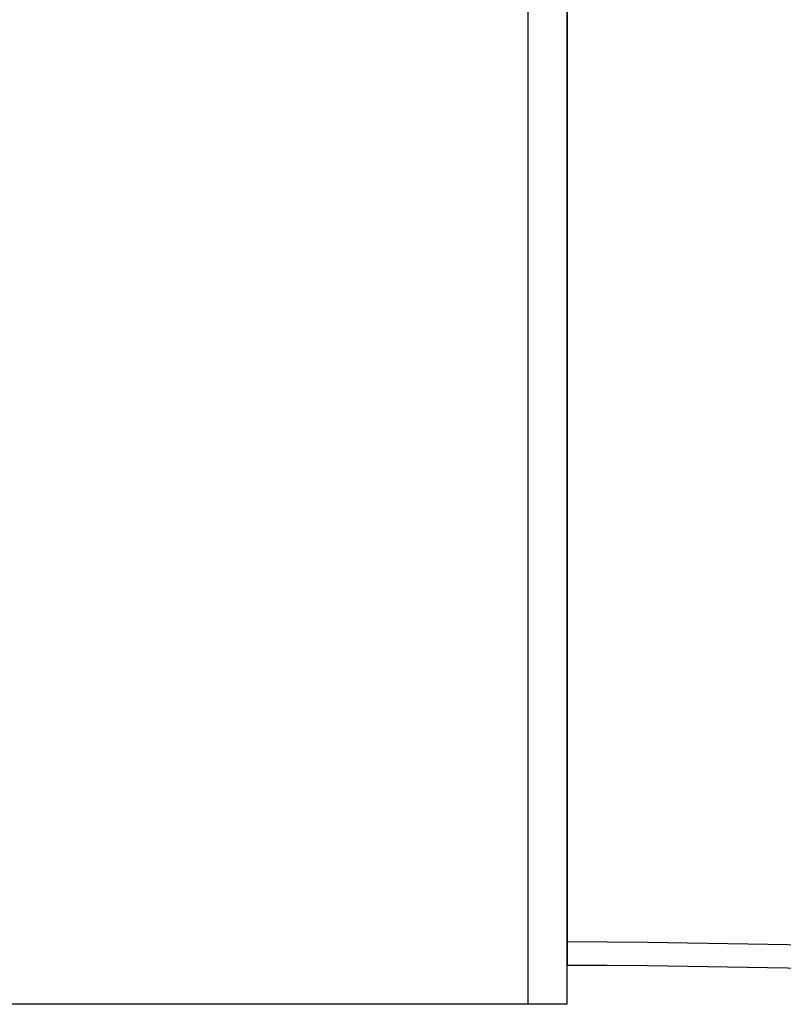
# Model space of a CAD drawing. Header units: millimetres. Extents: x 9903 to 16053, y 652 to 4977.
# Tile 4 of 83: x 10575 to 10673, y 1696 to 1822. Entities that reach past the tile are written whole.
import ezdxf

# ---------------------------------------------------------------- set-up
doc = ezdxf.new("R2010")
doc.units = ezdxf.units.MM
doc.header["$LTSCALE"] = 20
doc.header["$PDSIZE"] = -1
doc.linetypes.add('SLD-Solido', pattern=[0])
doc.layers.add('QUOTE', color=1, linetype='SLD-Solido')
doc.layers.add('SCHIZZI', color=9, linetype='Continuous')
doc.styles.add('SLDTEXTSTYLE2', font='GOTHIC.TTF', dxfattribs={"width": 0.913})
doc.dimstyles.new('SLDDIMSTYLE0', dxfattribs={"dimtxt": 70, "dimasz": 66.04, "dimexe": 0, "dimexo": 0.0625, "dimgap": 17.5, "dimtad": 1, "dimrnd": 1e-09, "dimzin": 12, "dimdsep": 46, "dimtxsty": 'SLDTEXTSTYLE2', "dimsah": 1, "dimcen": 0.09, "dimadec": 0, "dimazin": 3, "dimtfac": 1, "dimtofl": 0, "dimtmove": 0, "dimatfit": 3, "dimfxl": 1, "dimfrac": 2, "dimtolj": 1, "dimtzin": 12, "dimarcsym": 0})
doc.dimstyles.new('SLDDIMSTYLE1', dxfattribs={"dimtxt": 70, "dimasz": 66.04, "dimexe": 0, "dimexo": 0.0625, "dimgap": 17.5, "dimtad": 1, "dimrnd": 1e-09, "dimzin": 12, "dimdsep": 46, "dimtxsty": 'SLDTEXTSTYLE2', "dimsah": 1, "dimcen": 0.09, "dimadec": 0, "dimazin": 3, "dimtfac": 1, "dimtmove": 0, "dimatfit": 0, "dimfxl": 1, "dimfrac": 2, "dimtolj": 1, "dimtzin": 12, "dimarcsym": 0})

# ---------------------------------------------------------------- blocks, each defined once
blk = doc.blocks.new('_D_2')
at = {"layer": 'Defpoints', "color": 0, "transparency": 16777216}
for p in [(10639.95, 1965.9), (10439.95, 1695.9), (10639.95, 1695.9)]:
    blk.add_point(p, dxfattribs=at)
at = {"layer": 'QUOTE', "color": 0, "lineweight": -2, "transparency": 16777216}
for p, q in [((10639.89, 1965.9), (10439.95, 1965.9)), ((10439.95, 1899.86), (10439.95, 1761.94)), ((10639.89, 1695.9), (10439.95, 1695.9))]:
    blk.add_line(p, q, dxfattribs=at)
at = {"layer": 'QUOTE', "color": 0, "transparency": 16777216}
for points in [[(10428.95, 1899.86), (10450.96, 1899.86), (10439.95, 1965.9)], [(10428.95, 1761.94), (10450.96, 1761.94), (10439.95, 1695.9)]]:
    blk.add_solid(points, dxfattribs=at)
at = {"layer": 'QUOTE', "color": 0, "transparency": 16777216, "insert": (10348.93, 1824.9), "char_height": 70, "attachment_point": 2, "rotation": 90, "style": 'SLDTEXTSTYLE2'}
blk.add_mtext('\\A1;270', dxfattribs=at)
blk = doc.blocks.new('_D_3')
at = {"layer": 'Defpoints', "color": 0, "transparency": 16777216}
for p in [(10639.95, 1965.9), (12102.73, 1921.53), (11959.6, 1508.55)]:
    blk.add_point(p, dxfattribs=at)
at = {"layer": 'QUOTE', "color": 0, "lineweight": -2, "transparency": 16777216}
for p, q in [((10639.97, 1965.96), (10783.08, 2378.88)), ((10845.48, 2357.26), (12040.33, 1943.16)), ((11959.62, 1508.61), (12102.73, 1921.53))]:
    blk.add_line(p, q, dxfattribs=at)
at = {"layer": 'QUOTE', "color": 0, "transparency": 16777216}
for points in [[(10849.08, 2367.66), (10841.88, 2346.86), (10783.08, 2378.88)], [(12043.94, 1953.56), (12036.73, 1932.76), (12102.73, 1921.53)]]:
    blk.add_solid(points, dxfattribs=at)
at = {"layer": 'QUOTE', "color": 0, "transparency": 16777216, "insert": (11427.44, 2251.9), "char_height": 70, "attachment_point": 2, "rotation": 340.8853, "style": 'SLDTEXTSTYLE2'}
blk.add_mtext('\\A1;1396.65', dxfattribs=at)

msp = doc.modelspace()

# ---------------------------------------------------------------- linework, layer by layer
for p, q in [((10639.954, 1695.897), (10639.954, 1965.897)), ((10644.954, 1695.897), (10644.954, 1965.897)), ((10644.954, 1960.897), (10644.954, 1700.897)), ((10644.954, 1695.897), (10639.954, 1695.897))]:
    msp.add_line(p, q)
msp.add_arc((10635.003, -180.677), 1881.6, 69.694898, 89.696977)
at = {"layer": 'SCHIZZI'}
for q in [(10644.954, 1703.897), (10644.954, 1700.897)]:
    msp.add_line((10644.938, 1700.897), q, dxfattribs=at)
msp.add_arc((10635.003, -180.677), 1884.6, 69.695384, 89.69746, dxfattribs=at)

# ---------------------------------------------------------------- dimensions: what is measured, and where the dimension line sits
at = {"layer": 'QUOTE'}
for base, p2, angle, dimstyle, picture, middle in [((12102.73, 1921.533), (11959.602, 1508.549), 340.88531, 'SLDDIMSTYLE0', '_D_3', (11397.633, 2165.897)), ((10439.954, 1695.897), (10639.954, 1695.897), 90, 'SLDDIMSTYLE1', '_D_2', (10439.954, 1824.898))]:
    dim = msp.add_linear_dim(base=base, p1=(10639.954, 1965.897), p2=p2, angle=angle, dimstyle=dimstyle, dxfattribs=at)
    dim.commit()
    dim.dimension.update_dxf_attribs({"geometry": picture, "text_midpoint": middle, "dimtype": 160})

doc.saveas('drawing.dxf')
